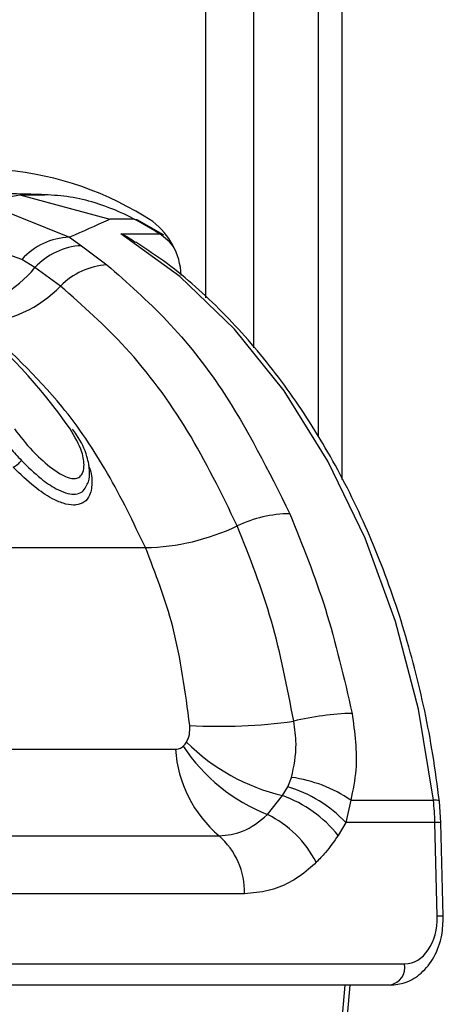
# Model space of a CAD drawing. Header units: millimetres. Extents: x 20 to 19939, y 40 to 15016.
# Tile 22 of 106: x 6689 to 6714, y 5478 to 5536. Entities that reach past the tile are written whole.
import ezdxf

# ---------------------------------------------------------------- set-up
doc = ezdxf.new("R2010")
doc.units = ezdxf.units.MM
doc.header["$LTSCALE"] = 2

msp = doc.modelspace()

# ---------------------------------------------------------------- linework, layer by layer
at = {"color": 8, "linetype": 'Continuous', "lineweight": 25}
for p, q in [((6700.184, 5519.213), (6700.184, 6021.966)), ((6702.975, 6021.966), (6702.975, 5516.28)), ((6708.138, 6021.966), (6708.138, 5508.563)), ((6707.247, 5466.966), (6708.35, 5478.925))]:
    msp.add_line(p, q, dxfattribs=at)
at = {"color": 7, "linetype": 'Continuous', "lineweight": 25}
for p, q in [((6706.754, 6021.966), (6706.754, 5511.128)), ((6686.25, 5524.704), (6689.28, 5525.257)), ((6689.28, 5525.257), (6694.566, 5523.824)), ((6689.28, 5525.257), (6690.756, 5525.257)), ((6687.753, 5524.543), (6692.189, 5522.763)), ((6695.98, 5523.824), (6694.566, 5523.824)), ((6697.706, 5522.904), (6696.202, 5523.77)), ((6689.409, 5521.459), (6685.37, 5522.876)), ((6695.2, 5522.97), (6697.463, 5522.97)), ((6692.189, 5522.763), (6692.901, 5522.267)), ((6692.901, 5522.267), (6694.389, 5521.144)), ((6690.173, 5520.985), (6689.409, 5521.459)), ((6691.674, 5519.899), (6690.173, 5520.985)), ((6657.399, 5504.568), (6696.644, 5504.568)), ((6672.128, 5492.75), (6698.401, 5492.75)), ((6704.675, 5490.029), (6704.98, 5490.555)), ((6704.98, 5490.555), (6705.203, 5491.1)), ((6703.792, 5488.92), (6704.675, 5490.029)), ((6708.669, 5489.757), (6708.38, 5488.454)), ((6708.669, 5489.757), (6713.508, 5489.757)), ((6713.952, 5488.442), (6713.862, 5489.7)), ((6708.38, 5488.454), (6707.93, 5487.698)), ((6713.6, 5488.454), (6708.38, 5488.454)), ((6713.736, 5482.967), (6713.6, 5488.454)), ((6714.088, 5482.955), (6713.952, 5488.442)), ((6674.681, 5487.67), (6700.954, 5487.67)), ((6702.446, 5484.283), (6676.173, 5484.283)), ((6676.841, 5480.167), (6711.825, 5480.167)), ((6710.977, 5478.925), (6675.993, 5478.925)), ((6707.538, 5466.966), (6708.641, 5478.925))]:
    msp.add_line(p, q, dxfattribs=at)
at = {"color": 7, "linetype": 'Continuous', "lineweight": 25, "flags": 128}
for points in [[(6695.98, 5523.824), (6696.113, 5523.806), (6696.202, 5523.77)], [(6713.508, 5489.757), (6712.631, 5495.098), (6711.295, 5500.245), (6709.518, 5505.118), (6707.328, 5509.643), (6704.76, 5513.75), (6701.852, 5517.376), (6698.649, 5520.465), (6695.2, 5522.97)]]:
    msp.add_lwpolyline(points, dxfattribs=at)
at = {"color": 8, "linetype": 'Continuous', "lineweight": 25, "flags": 128}
msp.add_lwpolyline([(6697.463, 5522.97), (6697.595, 5522.952), (6697.706, 5522.904)], dxfattribs=at)
at = {"color": 7, "linetype": 'Continuous', "lineweight": 25}
for centre, radius, start, end in [((6686.75, 5508.016), 18.755, 56.61827, 112.91532), ((6683.249, 5500.012), 27.002, 58.23657, 61.86764), ((6694.526, 5520.306), 4.223, 3.24696, 52.96852), ((6692.329, 5518.848), 3.917, 92.05026, 138.19751), ((6693.099, 5518.302), 3.97, 92.86357, 137.48085), ((6694.646, 5516.999), 4.153, 93.55273, 135.70906), ((6685.042, 5525.125), 6.593, 276.37923, 321.1019), ((6686.47, 5524.937), 7.243, 273.6931, 315.92592), ((6665.035, 5492.653), 33.097, 34.75625, 50.48384), ((6688.084, 5510.759), 1.692, 299.02683, 320.07188), ((6705.192, 5499.121), 7.434, 90.68895, 115.24926), ((6696.409, 5517.526), 12.96, 271.03673, 295.65778), ((6709.102, 5479.034), 15.82, 91.27461, 103.81388), ((6701.049, 5524.423), 30.33, 266.57032, 278.10456), ((6707.703, 5498.774), 10.602, 213.45179, 248.35282), ((6707.514, 5501.745), 12.056, 225.37981, 256.37719), ((6705.748, 5493.261), 7.365, 183.97562, 229.38867), ((6702.614, 5482.922), 7.991, 43.81596, 72.78037), ((6704.123, 5483.168), 8.006, 55.4016, 82.24915), ((6702.173, 5483.096), 7.37, 38.6379, 70.16009), ((6699.578, 5488.11), 14.027, 1.40693, 6.7446), ((6701.016, 5483.232), 6.329, 27.15457, 63.98408), ((6698.061, 5484.373), 4.385, 358.81343, 48.73005), ((6710.755, 5479.988), 1.085, 281.81036, 9.5356)]:
    msp.add_arc(centre, radius, start, end, dxfattribs=at)
at = {"color": 8, "linetype": 'Continuous', "lineweight": 25}
for centre, radius, start, end in [((6695.812, 5520.393), 3.06, 34.65232, 57.35716), ((6713.607, 5489.245), 0.522, 60.73058, 100.97464), ((6713.703, 5486.339), 2.118, 83.23973, 92.76736), ((6713.838, 5480.85), 2.12, 83.24422, 92.76485)]:
    msp.add_arc(centre, radius, start, end, dxfattribs=at)
at = {"color": 7, "linetype": 'Continuous', "lineweight": 25}
msp.add_ellipse((6711.756, 5482.967), major_axis=(-0.138, 2.798), ratio=0.706247, start_param=3.106771, end_param=4.677567, dxfattribs=at)
for points, knots in [([(6690.756, 5525.257), (6690.205, 5525.273), (6689.374, 5525.296), (6688.262, 5525.309), (6687.7, 5525.311), (6687.419, 5525.311)], [0, 0, 0, 0, 0.4950253, 0.7475129, 1, 1, 1, 1]), ([(6695.98, 5523.824), (6695.98, 5523.824), (6695.236, 5524.222), (6693.993, 5524.733), (6692.234, 5525.155), (6691.248, 5525.223), (6690.756, 5525.257)], [0, 0, 0, 0, 0.000016, 0.44666, 0.723309, 1, 1, 1, 1]), ([(6694.566, 5523.824), (6694.529, 5523.806), (6693.802, 5523.459), (6692.974, 5523.102), (6692.189, 5522.763)], [0, 0, 0, 0, 0.0503496, 1, 1, 1, 1]), ([(6695.2, 5522.97), (6695.206, 5522.968), (6695.515, 5522.846), (6695.795, 5522.654), (6696.069, 5522.466)], [0, 0, 0, 0, 0.018235, 1, 1, 1, 1]), ([(6713.862, 5489.7), (6713.741, 5490.616), (6713.39, 5493.266), (6712.471, 5497.549), (6710.976, 5502.424), (6709.068, 5507.014), (6706.78, 5511.255), (6704.143, 5515.09), (6701.187, 5518.439), (6698.47, 5520.896), (6696.698, 5522.066), (6696.076, 5522.477)], [0, 0, 0, 0, 0.065369, 0.189197, 0.313117, 0.437082, 0.561088, 0.685113, 0.809103, 0.932979, 1, 1, 1, 1]), ([(6694.389, 5521.144), (6695.584, 5520.092), (6697.997, 5517.968), (6701.765, 5513.24), (6703.848, 5509.067), (6705.103, 5506.554)], [0, 0, 0, 0, 0.280639, 0.566729, 1, 1, 1, 1]), ([(6702.021, 5505.844), (6701.096, 5507.741), (6699.22, 5511.588), (6695.689, 5516.331), (6692.972, 5518.746), (6691.674, 5519.899)], [0, 0, 0, 0, 0.3368973, 0.6833257, 1, 1, 1, 1]), ([(6696.644, 5504.568), (6695.933, 5506.047), (6694.497, 5509.032), (6691.345, 5513.67), (6688.598, 5516.187), (6686.937, 5517.709)], [0, 0, 0, 0, 0.279346, 0.564006, 1, 1, 1, 1]), ([(6688.974, 5511.521), (6689.305, 5511.093), (6689.894, 5510.33), (6690.889, 5509.404), (6691.645, 5508.876), (6692.148, 5508.648), (6692.5, 5508.595), (6692.772, 5508.674), (6692.978, 5508.911), (6693.085, 5509.407), (6692.95, 5510.305), (6692.497, 5511.067), (6692.227, 5511.521)], [0, 0, 0, 0, 0.1814956, 0.3237621, 0.4088309, 0.4622827, 0.5041695, 0.5459655, 0.6005283, 0.6772672, 0.8078276, 1, 1, 1, 1]), ([(6693.162, 5508.125), (6693.214, 5508.227), (6693.357, 5508.508), (6693.395, 5509.116), (6693.23, 5510.031), (6692.831, 5510.901), (6692.454, 5511.409), (6692.372, 5511.519)], [0, 0, 0, 0, 0.094055, 0.259838, 0.522335, 0.896083, 1, 1, 1, 1]), ([(6688.194, 5511.109), (6688.37, 5510.87), (6688.722, 5510.39), (6689.161, 5509.912), (6689.381, 5509.673)], [0, 0, 0, 0, 0.500117, 1, 1, 1, 1]), ([(6689.381, 5509.673), (6689.754, 5509.306), (6690.38, 5508.689), (6691.297, 5508.059), (6691.96, 5507.762), (6692.341, 5507.695), (6692.671, 5507.713), (6692.965, 5507.811), (6693.093, 5508.02), (6693.158, 5508.125)], [0, 0, 0, 0, 0.291237, 0.489432, 0.611355, 0.727822, 0.757058, 0.878406, 1, 1, 1, 1]), ([(6705.103, 5506.554), (6705.84, 5504.722), (6707.33, 5501.019), (6708.273, 5496.921), (6708.75, 5494.85)], [0, 0, 0, 0, 0.4946058, 1, 1, 1, 1]), ([(6705.325, 5494.396), (6704.945, 5496.381), (6704.174, 5500.404), (6702.745, 5504.015), (6702.021, 5505.844)], [0, 0, 0, 0, 0.493295, 1, 1, 1, 1]), ([(6699.235, 5494.147), (6698.978, 5496.113), (6698.499, 5499.786), (6697.233, 5503.05), (6696.644, 5504.568)], [0, 0, 0, 0, 0.5349, 1, 1, 1, 1]), ([(6708.75, 5494.85), (6708.899, 5493.73), (6709.133, 5491.97), (6708.792, 5490.348), (6708.669, 5489.757)], [0, 0, 0, 0, 0.636154, 1, 1, 1, 1]), ([(6699.046, 5493.165), (6699.063, 5493.193), (6699.158, 5493.356), (6699.252, 5493.687), (6699.24, 5494.01), (6699.235, 5494.147)], [0, 0, 0, 0, 0.109504, 0.621551, 1, 1, 1, 1]), ([(6705.203, 5491.1), (6705.337, 5491.743), (6705.558, 5492.804), (6705.391, 5493.947), (6705.325, 5494.396)], [0, 0, 0, 0, 0.606712, 1, 1, 1, 1]), ([(6698.401, 5492.75), (6698.46, 5492.755), (6698.606, 5492.766), (6698.758, 5492.842), (6698.842, 5492.916), (6698.857, 5492.93)], [0, 0, 0, 0, 0.361865, 0.882526, 1, 1, 1, 1]), ([(6698.857, 5492.93), (6698.863, 5492.935), (6698.933, 5493.002), (6698.992, 5493.086), (6699.046, 5493.165)], [0, 0, 0, 0, 0.0752104, 1, 1, 1, 1]), ([(6700.954, 5487.67), (6701.425, 5487.717), (6702.446, 5487.819), (6703.321, 5488.535), (6703.792, 5488.92)], [0, 0, 0, 0, 0.461514, 1, 1, 1, 1]), ([(6707.93, 5487.698), (6707.688, 5487.351), (6707.289, 5486.778), (6706.829, 5486.306), (6706.648, 5486.12)], [0, 0, 0, 0, 0.606999, 1, 1, 1, 1]), ([(6706.648, 5486.12), (6706.498, 5485.982), (6705.65, 5485.195), (6704.225, 5484.423), (6702.911, 5484.319), (6702.446, 5484.283)], [0, 0, 0, 0, 0.1214935, 0.6884872, 1, 1, 1, 1]), ([(6710.977, 5478.925), (6711.273, 5478.955), (6711.93, 5479.022), (6712.847, 5479.595), (6713.601, 5480.552), (6714.04, 5481.736), (6714.073, 5482.584), (6714.088, 5482.955)], [0, 0, 0, 0, 0.165531, 0.368211, 0.581504, 0.816938, 1, 1, 1, 1])]:
    msp.add_open_spline(points, degree=3, knots=knots, dxfattribs=at)
at = {"color": 8, "linetype": 'Continuous', "lineweight": 25}
msp.add_open_spline([(6693.306, 5509.382), (6693.309, 5509.375), (6693.479, 5509.051), (6693.524, 5508.431), (6693.46, 5507.679), (6693.097, 5507.214), (6692.714, 5507.076), (6692.298, 5507.054), (6691.828, 5507.135), (6691.041, 5507.485), (6690.005, 5508.194), (6689.31, 5508.88), (6688.905, 5509.28)], degree=3, knots=[0, 0, 0, 0, 0.00313, 0.147219, 0.29236, 0.396462, 0.485579, 0.507363, 0.593614, 0.680418, 0.813552, 1, 1, 1, 1], dxfattribs=at)

doc.saveas('drawing.dxf')
